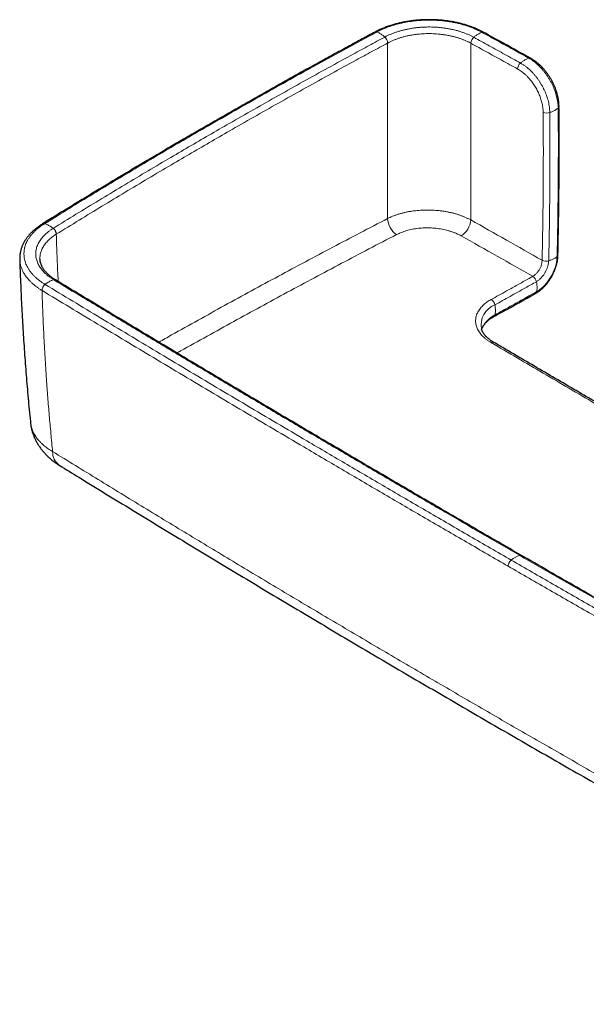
# Model space of a CAD drawing. Header units: millimetres. Extents: x 8 to 976, y 12 to 975.
# Tile 155 of 256: x 764 to 848, y 25 to 171. Entities that reach past the tile are written whole.
import ezdxf

# ---------------------------------------------------------------- set-up
doc = ezdxf.new("R2010")
doc.units = ezdxf.units.MM

msp = doc.modelspace()

# ---------------------------------------------------------------- linework, layer by layer
at = {"color": 252, "linetype": 'Continuous', "lineweight": 0}
for p, q in [((818.66, 167.23), (818.67, 167.24)), ((831, 167.2), (831, 167.19)), ((843.59, 159.72), (843.59, 159.72)), ((769.55, 138.9), (769.55, 138.9)), ((841.55, 135.05), (841.55, 135.03)), ((840.18, 132.66), (840.17, 132.66)), ((767.44, 130.56), (767.44, 130.56)), ((838.47, 91.31), (838.48, 91.3))]:
    msp.add_line(p, q, dxfattribs=at)
at = {"color": 7, "linetype": 'Continuous', "lineweight": 30}
for p, q in [((839.83, 164.99), (839.83, 164.99)), ((769.45, 132.13), (769.45, 132.13)), ((832.56, 124.83), (832.56, 124.83))]:
    msp.add_line(p, q, dxfattribs=at)
at = {"color": 7, "linetype": 'Continuous', "lineweight": 30, "flags": 128}
msp.add_lwpolyline([(844.06, 157.84), (844.06, 157.84), (844.06, 157.84)], dxfattribs=at)
at = {"color": 252, "linetype": 'Continuous', "lineweight": 0}
for centre, radius, start, end in [((816.92, 168.57), 0.317, 66.9985, 115.5761), ((816.93, 168.58), 0.317, 66.9396, 115.4608), ((817.36, 167.16), 1.3, 3.3981, 47.6905), ((817.36, 167.16), 1.31, 3.3778, 47.6281), ((832.28, 167.12), 1.29, 131.7795, 176.5546), ((832.29, 167.12), 1.29, 131.7178, 176.5345), ((832.76, 168.52), 0.324, 64.1824, 112.4477), ((839.68, 164.7), 0.325, 63.6277, 112.2828), ((839.2, 163.3), 1.29, 131.592, 176.5207), ((843.74, 157.86), 0.313, 306.5765, 357.2528), ((842.26, 158.19), 1.33, 245.5614, 288.7553), ((767.69, 140.13), 0.356, 70.4001, 119.6943), ((767.7, 140.13), 0.356, 70.3657, 119.3679), ((821.79, 141.41), 3.14, 183.4052, 234.681), ((827.82, 141.3), 3.18, 303.3478, 354.8891), ((768.33, 138.82), 1.22, 3.8429, 51.4448), ((768.34, 138.82), 1.22, 3.822, 51.3857), ((843.61, 135.84), 0.291, 304.3212, 355.5171), ((843.61, 135.82), 0.287, 303.9124, 355.0985), ((842.13, 136.31), 1.39, 245.3615, 286.7012), ((842.14, 136.3), 1.4, 245.1774, 286.1119), ((768.66, 130.51), 1.22, 128.7809, 177.642), ((768.65, 130.51), 1.22, 128.7315, 177.6266), ((769.28, 131.83), 0.349, 60.6728, 109.5525), ((769.28, 131.82), 0.349, 61.2336, 109.5731), ((839.49, 131.62), 1.24, 10.8852, 56.5349), ((839.49, 131.62), 1.24, 11.1628, 56.641), ((840.38, 130.43), 0.357, 301.9258, 353.2792), ((840.39, 130.43), 0.355, 302.1357, 353.4291), ((835.71, 125.45), 3.2, 111.3352, 191.0658), ((833.33, 128.2), 1.24, 10.8334, 56.5286), ((834.22, 127), 0.358, 302.3403, 353.188), ((834.23, 122.52), 0.381, 64.0638, 125.7873), ((771.39, 106.6), 2.38, 177.7854, 234.2658), ((839.42, 87.77), 3.74, 108.8471, 130.8124), ((837.68, 89.68), 1.16, 147.716, 178.7017)]:
    msp.add_arc(centre, radius, start, end, dxfattribs=at)
at = {"color": 7, "linetype": 'Continuous', "lineweight": 30}
msp.add_arc((832.76, 168.52), 0.324, 63.7342, 112.4119, dxfattribs=at)
for points, knots in [([(832.9, 168.81), (832.89, 168.81), (832.81, 168.86), (832.66, 168.94), (832.44, 169.05), (832.22, 169.15), (831.99, 169.26), (831.74, 169.37), (831.47, 169.48), (831.2, 169.59), (830.93, 169.69), (830.65, 169.78), (830.37, 169.87), (830.08, 169.96), (829.79, 170.04), (829.5, 170.12), (829.2, 170.19), (828.9, 170.26), (828.6, 170.32), (828.29, 170.38), (827.98, 170.43), (827.67, 170.48), (827.36, 170.53), (827.05, 170.56), (826.74, 170.6), (826.42, 170.63), (826.1, 170.65), (825.79, 170.67), (825.47, 170.68), (825.15, 170.69), (824.83, 170.69), (824.5, 170.69), (824.19, 170.68), (823.87, 170.67), (823.55, 170.65), (823.23, 170.63), (822.92, 170.6), (822.6, 170.57), (822.29, 170.53), (821.98, 170.49), (821.66, 170.44), (821.36, 170.39), (821.05, 170.33), (820.75, 170.27), (820.45, 170.21), (820.15, 170.14), (819.86, 170.06), (819.57, 169.98), (819.28, 169.89), (819, 169.8), (818.72, 169.71), (818.44, 169.61), (818.17, 169.5), (817.9, 169.39), (817.64, 169.28), (817.39, 169.17), (817.14, 169.05), (816.94, 168.94), (816.83, 168.88), (816.79, 168.86)], [0, 0, 0, 0, 0.000531, 0.018804, 0.034245, 0.049801, 0.065973, 0.084216, 0.102496, 0.120795, 0.13909, 0.157356, 0.175571, 0.193717, 0.211772, 0.22981, 0.24793, 0.266114, 0.284342, 0.30259, 0.320831, 0.339037, 0.357186, 0.375256, 0.393228, 0.411245, 0.429351, 0.447484, 0.465634, 0.483794, 0.501951, 0.520098, 0.538225, 0.556324, 0.574381, 0.592407, 0.610483, 0.628599, 0.646743, 0.664902, 0.683065, 0.701214, 0.719338, 0.737436, 0.755463, 0.77352, 0.791672, 0.809897, 0.828171, 0.846467, 0.864759, 0.883015, 0.901214, 0.919412, 0.937442, 0.955472, 0.973498, 0.991514, 1, 1, 1, 1]), ([(816.78, 168.86), (816.15, 168.52), (814.8, 167.79), (812.75, 166.68), (810.63, 165.52), (808.51, 164.36), (806.39, 163.19), (804.28, 162.02), (802.18, 160.84), (800.09, 159.67), (798, 158.49), (795.92, 157.3), (793.84, 156.12), (791.77, 154.92), (789.71, 153.73), (787.65, 152.53), (785.59, 151.33), (783.55, 150.13), (781.51, 148.92), (779.47, 147.71), (777.45, 146.49), (775.42, 145.27), (773.41, 144.05), (771.4, 142.82), (769.44, 141.62), (768.15, 140.83), (767.52, 140.44)], [0, 0, 0, 0, 0.037276, 0.079252, 0.121253, 0.163268, 0.205279, 0.247244, 0.289209, 0.331175, 0.373141, 0.415107, 0.457074, 0.49904, 0.541005, 0.582969, 0.624934, 0.6669, 0.708865, 0.750829, 0.792794, 0.834759, 0.876724, 0.91869, 0.960655, 1, 1, 1, 1]), ([(839.83, 164.99), (839.37, 165.24), (837.51, 166.27), (835.2, 167.54), (833.35, 168.56), (832.91, 168.81)], [0, 0, 0, 0, 0.200607, 0.806987, 1, 1, 1, 1]), ([(844.06, 157.84), (844.06, 157.88), (844.05, 157.96), (844.05, 158.12), (844.04, 158.3), (844.02, 158.5), (843.99, 158.71), (843.96, 158.92), (843.92, 159.13), (843.87, 159.35), (843.82, 159.56), (843.76, 159.77), (843.7, 159.99), (843.63, 160.2), (843.55, 160.42), (843.47, 160.63), (843.38, 160.84), (843.29, 161.05), (843.19, 161.26), (843.09, 161.46), (842.98, 161.67), (842.87, 161.87), (842.75, 162.06), (842.63, 162.25), (842.51, 162.44), (842.38, 162.63), (842.24, 162.81), (842.1, 162.99), (841.96, 163.17), (841.82, 163.34), (841.67, 163.51), (841.51, 163.67), (841.36, 163.83), (841.2, 163.98), (841.03, 164.13), (840.87, 164.27), (840.7, 164.41), (840.53, 164.54), (840.36, 164.66), (840.21, 164.76), (840.06, 164.85), (839.94, 164.93), (839.86, 164.97), (839.83, 164.99)], [0, 0, 0, 0, 0.012319, 0.033933, 0.0575, 0.081813, 0.107253, 0.132733, 0.158247, 0.18379, 0.209348, 0.234915, 0.26048, 0.286034, 0.31157, 0.337076, 0.362552, 0.38799, 0.413382, 0.438727, 0.46402, 0.489263, 0.514363, 0.539263, 0.564242, 0.589302, 0.614447, 0.639678, 0.664993, 0.690393, 0.715873, 0.741429, 0.767057, 0.792749, 0.8185, 0.844301, 0.870146, 0.896026, 0.92193, 0.944862, 0.965193, 0.985965, 1, 1, 1, 1]), ([(843.9, 135.82), (843.9, 135.85), (843.91, 136.58), (843.94, 138), (843.98, 140.09), (844.01, 142.17), (844.04, 144.25), (844.06, 146.33), (844.07, 148.4), (844.08, 150.47), (844.08, 152.53), (844.08, 154.59), (844.07, 156.36), (844.06, 157.44), (844.05, 157.84)], [0, 0, 0, 0, 0.004317, 0.09833, 0.192496, 0.28676, 0.381066, 0.47534, 0.569523, 0.663382, 0.757272, 0.851219, 0.94515, 1, 1, 1, 1]), ([(767.51, 140.44), (767.51, 140.43), (767.43, 140.38), (767.28, 140.29), (767.06, 140.14), (766.85, 139.99), (766.65, 139.84), (766.45, 139.68), (766.27, 139.52), (766.08, 139.36), (765.91, 139.19), (765.74, 139.02), (765.58, 138.85), (765.43, 138.67), (765.28, 138.49), (765.15, 138.31), (765.02, 138.13), (764.9, 137.95), (764.79, 137.76), (764.69, 137.57), (764.6, 137.38), (764.51, 137.19), (764.43, 136.99), (764.36, 136.8), (764.31, 136.6), (764.26, 136.41), (764.21, 136.21), (764.18, 136.02), (764.16, 135.82), (764.14, 135.62), (764.13, 135.43), (764.13, 135.29), (764.13, 135.22), (764.13, 135.21)], [0, 0, 0, 0, 0.001897, 0.036991, 0.072208, 0.108073, 0.142899, 0.177889, 0.213002, 0.24819, 0.283406, 0.318584, 0.353669, 0.388605, 0.42335, 0.4577, 0.492018, 0.52642, 0.560851, 0.595239, 0.629526, 0.663658, 0.697583, 0.731252, 0.764616, 0.797711, 0.830922, 0.864101, 0.897245, 0.930353, 0.963424, 0.996459, 1, 1, 1, 1]), ([(840.58, 130.13), (840.61, 130.15), (840.68, 130.19), (840.81, 130.26), (840.95, 130.36), (841.1, 130.47), (841.25, 130.58), (841.4, 130.7), (841.54, 130.83), (841.69, 130.96), (841.83, 131.1), (841.96, 131.24), (842.1, 131.39), (842.23, 131.54), (842.35, 131.7), (842.47, 131.87), (842.59, 132.03), (842.71, 132.2), (842.82, 132.38), (842.92, 132.55), (843.02, 132.74), (843.12, 132.92), (843.21, 133.1), (843.3, 133.29), (843.38, 133.48), (843.45, 133.67), (843.52, 133.86), (843.59, 134.05), (843.65, 134.24), (843.7, 134.44), (843.75, 134.63), (843.79, 134.83), (843.82, 135.02), (843.85, 135.21), (843.87, 135.4), (843.89, 135.59), (843.89, 135.72), (843.9, 135.79), (843.9, 135.79)], [0, 0, 0, 0, 0.01745, 0.039767, 0.069166, 0.098552, 0.127826, 0.156901, 0.18572, 0.214572, 0.243858, 0.273134, 0.302297, 0.331266, 0.359865, 0.388911, 0.417824, 0.446713, 0.475634, 0.504626, 0.533608, 0.562445, 0.591235, 0.620046, 0.648918, 0.677909, 0.706771, 0.735582, 0.764613, 0.79378, 0.822999, 0.852269, 0.881472, 0.910361, 0.939461, 0.968707, 0.998022, 1, 1, 1, 1]), ([(764.13, 135.21), (764.13, 135.21), (764.15, 134.63), (764.19, 133.49), (764.26, 131.77), (764.33, 130.05), (764.41, 128.33), (764.5, 126.61), (764.6, 124.89), (764.71, 123.18), (764.83, 121.46), (764.95, 119.75), (765.09, 118.03), (765.23, 116.31), (765.38, 114.6), (765.54, 112.88), (765.66, 111.67), (765.72, 111.04), (765.73, 110.98)], [0, 0, 0, 0, 0.000223, 0.071018, 0.141846, 0.212699, 0.283568, 0.354443, 0.425315, 0.496171, 0.567003, 0.637803, 0.70852, 0.779489, 0.850458, 0.921408, 0.992344, 1, 1, 1, 1]), ([(769.45, 132.13), (769.42, 132.15), (769.33, 132.2), (769.19, 132.29), (769.02, 132.4), (768.87, 132.52), (768.71, 132.64), (768.56, 132.76), (768.42, 132.88), (768.28, 133.01), (768.16, 133.14), (768.03, 133.27), (767.92, 133.39), (767.82, 133.52), (767.72, 133.65), (767.63, 133.79), (767.55, 133.92), (767.47, 134.06), (767.4, 134.2), (767.34, 134.33), (767.29, 134.47), (767.24, 134.61), (767.2, 134.75), (767.17, 134.89), (767.15, 135.03), (767.14, 135.15), (767.14, 135.23), (767.13, 135.27)], [0, 0, 0, 0, 0.018964, 0.05782, 0.096929, 0.136382, 0.176083, 0.216686, 0.257413, 0.298185, 0.338902, 0.379475, 0.419831, 0.459923, 0.500315, 0.541683, 0.58335, 0.625265, 0.667377, 0.709642, 0.752019, 0.79449, 0.837555, 0.88134, 0.925563, 0.970241, 1, 1, 1, 1]), ([(838.48, 91.3), (837.33, 91.97), (834.78, 93.44), (830.85, 95.72), (826.7, 98.13), (822.55, 100.55), (818.4, 102.98), (814.26, 105.4), (810.12, 107.84), (805.99, 110.27), (801.86, 112.71), (797.74, 115.16), (793.63, 117.6), (789.52, 120.05), (785.42, 122.51), (781.32, 124.97), (777.22, 127.43), (773.27, 129.82), (770.68, 131.38), (769.45, 132.13)], [0, 0, 0, 0, 0.049713, 0.109305, 0.168945, 0.228627, 0.288343, 0.348085, 0.407848, 0.467624, 0.527406, 0.587183, 0.646875, 0.706674, 0.766515, 0.826359, 0.886167, 0.945908, 1, 1, 1, 1]), ([(834.41, 126.7), (834.81, 126.92), (836.86, 128.06), (838.91, 129.2), (840.57, 130.12)], [0, 0, 0, 0, 0.192926, 1, 1, 1, 1]), ([(832.59, 124.76), (832.6, 124.79), (832.62, 124.86), (832.66, 124.97), (832.71, 125.09), (832.77, 125.2), (832.84, 125.32), (832.91, 125.43), (833, 125.54), (833.08, 125.65), (833.18, 125.76), (833.28, 125.87), (833.4, 125.98), (833.52, 126.09), (833.64, 126.19), (833.77, 126.29), (833.91, 126.39), (834.05, 126.48), (834.18, 126.56), (834.3, 126.63), (834.37, 126.68), (834.41, 126.7)], [0, 0, 0, 0, 0.046044, 0.106424, 0.165814, 0.224136, 0.281376, 0.336079, 0.390892, 0.445788, 0.500711, 0.555574, 0.610265, 0.664682, 0.718819, 0.771263, 0.825441, 0.879247, 0.922132, 0.963829, 1, 1, 1, 1]), ([(834.4, 122.86), (834.36, 122.88), (834.29, 122.93), (834.17, 123), (834.05, 123.08), (833.91, 123.17), (833.78, 123.28), (833.64, 123.38), (833.52, 123.49), (833.4, 123.6), (833.28, 123.71), (833.18, 123.82), (833.08, 123.93), (832.99, 124.05), (832.9, 124.16), (832.83, 124.28), (832.76, 124.39), (832.7, 124.51), (832.64, 124.62), (832.6, 124.73), (832.58, 124.8), (832.57, 124.83)], [0, 0, 0, 0, 0.038142, 0.077413, 0.119167, 0.171117, 0.225743, 0.280375, 0.335115, 0.390103, 0.445491, 0.501314, 0.554993, 0.610871, 0.666949, 0.723136, 0.779341, 0.835484, 0.891807, 0.951362, 1, 1, 1, 1]), ([(855.04, 110.79), (854.94, 110.85), (852.76, 112.12), (848.53, 114.59), (842.34, 118.21), (837.63, 120.97), (834.99, 122.52), (834.4, 122.86)], [0, 0, 0, 0, 0.0153452, 0.3156883, 0.6156281, 0.9150208, 1, 1, 1, 1]), ([(765.73, 110.98), (765.73, 110.93), (765.75, 110.79), (765.78, 110.58), (765.82, 110.33), (765.87, 110.09), (765.93, 109.85), (766, 109.61), (766.08, 109.37), (766.16, 109.13), (766.25, 108.9), (766.35, 108.66), (766.46, 108.43), (766.58, 108.21), (766.7, 107.98), (766.83, 107.76), (766.97, 107.54), (767.12, 107.32), (767.28, 107.11), (767.44, 106.9), (767.61, 106.69), (767.79, 106.48), (767.98, 106.28), (768.17, 106.09), (768.37, 105.9), (768.58, 105.71), (768.8, 105.52), (769.03, 105.34), (769.26, 105.17), (769.5, 105), (769.73, 104.84), (769.89, 104.74), (769.96, 104.69)], [0, 0, 0, 0, 0.020152, 0.051576, 0.083065, 0.114632, 0.146292, 0.178058, 0.209945, 0.24197, 0.274145, 0.306486, 0.339006, 0.371721, 0.404644, 0.43779, 0.471172, 0.504798, 0.538682, 0.572829, 0.60725, 0.641944, 0.676917, 0.712162, 0.747708, 0.783302, 0.819407, 0.855987, 0.892966, 0.930252, 0.967747, 1, 1, 1, 1]), ([(770, 104.67), (770.96, 104.08), (773.25, 102.67), (776.86, 100.45), (780.83, 98.03), (784.8, 95.6), (788.78, 93.19), (792.77, 90.78), (796.77, 88.37), (800.76, 85.97), (804.77, 83.58), (808.78, 81.19), (812.79, 78.81), (816.82, 76.44), (820.84, 74.07), (824.88, 71.7), (828.91, 69.35), (832.96, 66.99), (837.01, 64.65), (841.06, 62.31), (845.12, 59.98), (849.19, 57.65), (853.26, 55.33), (857.34, 53.01), (861.42, 50.7), (865.51, 48.4), (869.6, 46.1), (873.7, 43.81), (877.81, 41.52), (881.92, 39.25), (886.03, 36.97), (890.15, 34.71), (894.28, 32.45), (898.41, 30.19), (902.54, 27.94), (905.87, 26.14), (907.82, 25.09), (908.39, 24.78)], [0, 0, 0, 0, 0.021416, 0.050698, 0.07998, 0.109265, 0.138552, 0.167839, 0.197127, 0.226414, 0.255702, 0.28499, 0.314279, 0.343568, 0.372858, 0.402149, 0.431441, 0.460734, 0.490028, 0.519323, 0.548618, 0.577913, 0.607207, 0.636499, 0.665792, 0.695083, 0.724374, 0.753664, 0.782954, 0.812244, 0.841534, 0.870824, 0.900113, 0.929403, 0.958693, 0.987973, 1, 1, 1, 1]), ([(909.2, 51.45), (908.27, 51.97), (905.91, 53.26), (902.14, 55.34), (897.9, 57.69), (893.65, 60.05), (889.41, 62.41), (885.16, 64.78), (880.93, 67.15), (876.69, 69.53), (872.46, 71.91), (868.24, 74.3), (864.02, 76.69), (859.8, 79.08), (855.6, 81.48), (851.4, 83.88), (847.2, 86.28), (843.02, 88.69), (840.11, 90.36), (838.6, 91.23), (838.48, 91.3)], [0, 0, 0, 0, 0.039316, 0.098688, 0.158199, 0.217819, 0.277516, 0.33726, 0.397015, 0.456742, 0.51654, 0.576357, 0.636181, 0.696003, 0.755814, 0.815608, 0.875377, 0.935114, 0.994812, 1, 1, 1, 1])]:
    msp.add_open_spline(points, degree=3, knots=knots, dxfattribs=at)
at = {"color": 252, "linetype": 'Continuous', "lineweight": 0}
for points, knots in [([(817.05, 168.87), (817.05, 168.87), (817.17, 168.92), (817.39, 169.05), (817.76, 169.22), (818.13, 169.38), (818.52, 169.54), (818.91, 169.68), (819.37, 169.83), (819.88, 169.99), (820.46, 170.13), (821.05, 170.27), (821.66, 170.38), (822.29, 170.47), (822.87, 170.54), (823.41, 170.58), (823.89, 170.61), (824.37, 170.62), (824.87, 170.63), (825.39, 170.62), (825.93, 170.6), (826.46, 170.56), (827, 170.51), (827.54, 170.44), (828.09, 170.35), (828.66, 170.24), (829.25, 170.11), (829.83, 169.95), (830.4, 169.78), (830.95, 169.59), (831.41, 169.4), (831.78, 169.24), (832.07, 169.11), (832.36, 168.97), (832.54, 168.87), (832.63, 168.82), (832.63, 168.82)], [0, 0, 0, 0, 0.000003, 0.027122, 0.054253, 0.081371, 0.10891, 0.13646, 0.163999, 0.200658, 0.237345, 0.274004, 0.311725, 0.349478, 0.387199, 0.415249, 0.443299, 0.471553, 0.499807, 0.531101, 0.562412, 0.593705, 0.62565, 0.657613, 0.689557, 0.726254, 0.76298, 0.799677, 0.837439, 0.875232, 0.912994, 0.934698, 0.956401, 0.978199, 0.999997, 1, 1, 1, 1]), ([(831.42, 168.08), (831.42, 168.08), (831.3, 168.15), (831.04, 168.29), (830.62, 168.48), (830.2, 168.65), (829.75, 168.82), (829.29, 168.97), (828.82, 169.1), (828.32, 169.23), (827.81, 169.33), (827.29, 169.42), (826.77, 169.49), (826.23, 169.55), (825.7, 169.59), (825.16, 169.61), (824.62, 169.61), (824.08, 169.6), (823.54, 169.56), (823, 169.52), (822.47, 169.45), (821.95, 169.36), (821.44, 169.26), (820.94, 169.15), (820.45, 169.01), (819.97, 168.87), (819.51, 168.7), (819.07, 168.52), (818.64, 168.34), (818.39, 168.19), (818.24, 168.12), (818.24, 168.12)], [0, 0, 0, 0, 0.000005, 0.036207, 0.072514, 0.108878, 0.145246, 0.181563, 0.217771, 0.254943, 0.292232, 0.329583, 0.36694, 0.404239, 0.441417, 0.478572, 0.515847, 0.55318, 0.590512, 0.627782, 0.664934, 0.702082, 0.739349, 0.776673, 0.813992, 0.851249, 0.888391, 0.925584, 0.962805, 0.999996, 1, 1, 1, 1]), ([(767.82, 140.46), (768.46, 140.86), (770.26, 141.97), (773.25, 143.8), (776.78, 145.94), (780.33, 148.07), (783.9, 150.19), (787.04, 152.03), (789.74, 153.61), (792.59, 155.25), (796.04, 157.23), (800.1, 159.54), (804.19, 161.83), (808.37, 164.15), (812.65, 166.5), (815.58, 168.07), (817.04, 168.86)], [0, 0, 0, 0, 0.040319, 0.113868, 0.187419, 0.260971, 0.334522, 0.408071, 0.454036, 0.5, 0.581852, 0.663705, 0.745547, 0.827388, 0.913694, 1, 1, 1, 1]), ([(818.24, 168.12), (817.46, 167.7), (815.9, 166.86), (813.1, 165.34), (809.85, 163.56), (806.16, 161.52), (802.48, 159.46), (798.83, 157.39), (795.39, 155.43), (792.17, 153.58), (789.17, 151.83), (786.01, 149.98), (782.72, 148.04), (779.29, 145.98), (775.87, 143.92), (772.47, 141.85), (770.22, 140.47), (769.1, 139.77)], [0, 0, 0, 0, 0.04603, 0.09206, 0.165714, 0.239369, 0.313025, 0.386681, 0.460335, 0.521709, 0.583084, 0.644458, 0.715565, 0.786674, 0.857783, 0.928892, 1, 1, 1, 1]), ([(817.04, 168.86), (817.04, 168.87), (817.05, 168.87), (817.05, 168.87), (817.05, 168.87)], [0, 0, 0, 0, 0.994049, 1, 1, 1, 1]), ([(817.05, 168.87), (817.12, 168.84), (817.27, 168.78), (817.49, 168.67), (817.7, 168.54), (817.9, 168.41), (818.07, 168.27), (818.19, 168.17), (818.24, 168.12)], [0, 0, 0, 0, 0.1859406, 0.3729224, 0.5603078, 0.7074234, 0.8540898, 1, 1, 1, 1]), ([(818.24, 168.12), (818.24, 168.12), (818.24, 168.12), (818.24, 168.12), (818.24, 168.12)], [0, 0, 0, 0, 0.005666, 1, 1, 1, 1]), ([(818.67, 167.24), (818.79, 167.3), (819.04, 167.43), (819.44, 167.61), (819.86, 167.78), (820.29, 167.93), (820.73, 168.07), (821.19, 168.2), (821.66, 168.31), (822.14, 168.4), (822.63, 168.48), (823.12, 168.54), (823.62, 168.59), (824.12, 168.62), (824.63, 168.63), (825.14, 168.63), (825.64, 168.61), (826.14, 168.57), (826.64, 168.52), (827.13, 168.45), (827.62, 168.37), (828.09, 168.27), (828.56, 168.16), (829, 168.03), (829.43, 167.89), (829.85, 167.73), (830.25, 167.57), (830.63, 167.39), (830.87, 167.26), (831, 167.2)], [0, 0, 0, 0, 0.037205, 0.074439, 0.111643, 0.148789, 0.186052, 0.223375, 0.260697, 0.29796, 0.335107, 0.372253, 0.409516, 0.446839, 0.484162, 0.521425, 0.558571, 0.595734, 0.633015, 0.670354, 0.707694, 0.744974, 0.782137, 0.818357, 0.854685, 0.891069, 0.927452, 0.96378, 1, 1, 1, 1]), ([(832.63, 168.82), (832.56, 168.79), (832.41, 168.74), (832.18, 168.62), (831.97, 168.5), (831.78, 168.36), (831.6, 168.23), (831.48, 168.13), (831.42, 168.08)], [0, 0, 0, 0, 0.18594, 0.37292, 0.560306, 0.707423, 0.85409, 1, 1, 1, 1]), ([(831.43, 168.08), (831.43, 168.08), (831.43, 168.08), (831.42, 168.08), (831.42, 168.08)], [0, 0, 0, 0, 0.994289, 1, 1, 1, 1]), ([(838.35, 164.26), (837.58, 164.69), (836.04, 165.54), (833.73, 166.81), (832.2, 167.66), (831.43, 168.08)], [0, 0, 0, 0, 0.334478, 0.668956, 1, 1, 1, 1]), ([(832.63, 168.82), (832.63, 168.82), (832.63, 168.82), (832.64, 168.82), (832.64, 168.81)], [0, 0, 0, 0, 0.006006, 1, 1, 1, 1]), ([(832.64, 168.81), (833.4, 168.39), (834.94, 167.55), (837.25, 166.28), (838.79, 165.42), (839.56, 165)], [0, 0, 0, 0, 0.331309, 0.665654, 1, 1, 1, 1]), ([(769.55, 138.9), (770.68, 139.59), (772.93, 140.98), (776.32, 143.05), (779.74, 145.11), (783.17, 147.16), (786.46, 149.11), (789.61, 150.95), (792.61, 152.7), (795.83, 154.55), (799.26, 156.51), (802.92, 158.58), (806.59, 160.63), (810.28, 162.68), (813.53, 164.46), (816.32, 165.97), (817.88, 166.81), (818.66, 167.23)], [0, 0, 0, 0, 0.071108, 0.142216, 0.213326, 0.284435, 0.355542, 0.416916, 0.478291, 0.539665, 0.613319, 0.686975, 0.760631, 0.834286, 0.907941, 0.95397, 1, 1, 1, 1]), ([(818.66, 167.23), (818.66, 166.05), (818.66, 163.7), (818.66, 160.13), (818.66, 156.55), (818.66, 153.19), (818.66, 150.04), (818.66, 147.11), (818.65, 144.18), (818.65, 142.21), (818.65, 141.22)], [0, 0, 0, 0, 0.138413, 0.276827, 0.415278, 0.55373, 0.665287, 0.776845, 0.888422, 1, 1, 1, 1]), ([(830.98, 141.02), (830.99, 142.01), (830.99, 144.01), (830.99, 146.99), (830.99, 149.96), (830.99, 153.14), (831, 156.52), (831, 160.09), (831, 163.66), (831, 166.01), (831, 167.19)], [0, 0, 0, 0, 0.112442, 0.224884, 0.337347, 0.449809, 0.587338, 0.724867, 0.862433, 1, 1, 1, 1]), ([(831, 167.19), (831.77, 166.77), (833.3, 165.93), (835.61, 164.66), (837.15, 163.81), (837.92, 163.38)], [0, 0, 0, 0, 0.331044, 0.665523, 1, 1, 1, 1]), ([(839.56, 165), (839.49, 164.97), (839.34, 164.92), (839.11, 164.8), (838.9, 164.68), (838.7, 164.55), (838.52, 164.41), (838.41, 164.31), (838.35, 164.26)], [0, 0, 0, 0, 0.18594, 0.372919, 0.560305, 0.707423, 0.854087, 1, 1, 1, 1]), ([(839.56, 165), (839.56, 165), (839.66, 164.94), (839.86, 164.82), (840.16, 164.62), (840.45, 164.4), (840.74, 164.16), (841.02, 163.91), (841.29, 163.63), (841.57, 163.33), (841.85, 162.99), (842.13, 162.63), (842.4, 162.25), (842.64, 161.85), (842.87, 161.45), (843.08, 161.03), (843.27, 160.61), (843.41, 160.25), (843.51, 159.95), (843.56, 159.79), (843.59, 159.72), (843.59, 159.72)], [0, 0, 0, 0, 0.000008, 0.05841, 0.116814, 0.174343, 0.232055, 0.289832, 0.347554, 0.40509, 0.470467, 0.536032, 0.601582, 0.666938, 0.732119, 0.797484, 0.862856, 0.928042, 0.964018, 0.999995, 1, 1, 1, 1]), ([(842.69, 156.93), (842.69, 156.93), (842.69, 157.06), (842.67, 157.32), (842.63, 157.73), (842.57, 158.15), (842.48, 158.55), (842.37, 158.95), (842.25, 159.33), (842.11, 159.71), (841.95, 160.09), (841.78, 160.46), (841.59, 160.82), (841.38, 161.19), (841.16, 161.54), (840.93, 161.88), (840.69, 162.2), (840.43, 162.51), (840.17, 162.8), (839.91, 163.08), (839.63, 163.34), (839.33, 163.6), (839.02, 163.84), (838.69, 164.07), (838.46, 164.2), (838.35, 164.26), (838.35, 164.26)], [0, 0, 0, 0, 0.000006, 0.049291, 0.098721, 0.148149, 0.197434, 0.241251, 0.285217, 0.329234, 0.373206, 0.417026, 0.460982, 0.505094, 0.54926, 0.593372, 0.63733, 0.680175, 0.723152, 0.766176, 0.809155, 0.852, 0.90131, 0.95069, 0.999994, 1, 1, 1, 1]), ([(837.92, 163.38), (838.02, 163.32), (838.21, 163.21), (838.5, 163.01), (838.8, 162.78), (839.1, 162.52), (839.39, 162.23), (839.68, 161.91), (839.94, 161.6), (840.17, 161.29), (840.38, 161), (840.57, 160.69), (840.75, 160.38), (840.91, 160.06), (841.07, 159.73), (841.2, 159.4), (841.33, 159.07), (841.43, 158.74), (841.53, 158.4), (841.6, 158.04), (841.66, 157.68), (841.7, 157.32), (841.7, 157.09), (841.71, 156.98)], [0, 0, 0, 0, 0.049213, 0.098502, 0.147723, 0.201505, 0.255462, 0.309418, 0.3632, 0.407062, 0.451082, 0.495153, 0.539169, 0.583031, 0.62685, 0.67082, 0.714837, 0.758796, 0.802611, 0.851888, 0.901307, 0.950725, 1, 1, 1, 1]), ([(843.59, 159.72), (843.59, 159.72), (843.62, 159.57), (843.71, 159.29), (843.8, 158.87), (843.87, 158.45), (843.91, 158.1), (843.92, 157.82), (843.93, 157.67), (843.93, 157.6), (843.93, 157.6)], [0, 0, 0, 0, 0.000027, 0.195735, 0.392, 0.58827, 0.783991, 0.891984, 0.999975, 1, 1, 1, 1]), ([(843.93, 157.6), (843.87, 157.55), (843.75, 157.46), (843.53, 157.32), (843.32, 157.2), (843.11, 157.09), (842.9, 157.01), (842.76, 156.95), (842.69, 156.93)], [0, 0, 0, 0, 0.185952, 0.372936, 0.560323, 0.707437, 0.854097, 1, 1, 1, 1]), ([(843.93, 157.6), (843.94, 156.71), (843.95, 154.91), (843.96, 152.22), (843.95, 149.51), (843.94, 146.8), (843.91, 144.09), (843.88, 141.32), (843.83, 138.49), (843.79, 136.56), (843.77, 135.6)], [0, 0, 0, 0, 0.123227, 0.246457, 0.369685, 0.492915, 0.616153, 0.739393, 0.869694, 1, 1, 1, 1]), ([(841.71, 156.98), (841.71, 156.04), (841.73, 154.16), (841.73, 151.38), (841.73, 148.63), (841.71, 145.93), (841.69, 143.21), (841.65, 140.5), (841.61, 137.78), (841.57, 135.96), (841.55, 135.05)], [0, 0, 0, 0, 0.129538, 0.259078, 0.382561, 0.506045, 0.629539, 0.753033, 0.876515, 1, 1, 1, 1]), ([(842.53, 134.98), (842.55, 135.89), (842.59, 137.71), (842.63, 140.43), (842.67, 143.15), (842.69, 145.87), (842.71, 148.58), (842.71, 151.32), (842.71, 154.11), (842.69, 155.99), (842.69, 156.93)], [0, 0, 0, 0, 0.123482, 0.246967, 0.370451, 0.493934, 0.617427, 0.740921, 0.870459, 1, 1, 1, 1]), ([(830.98, 141.02), (830.86, 141.08), (830.61, 141.21), (830.22, 141.39), (829.8, 141.56), (829.38, 141.72), (828.93, 141.87), (828.48, 142), (828.01, 142.11), (827.53, 142.21), (827.05, 142.3), (826.55, 142.37), (826.05, 142.42), (825.55, 142.46), (825.05, 142.48), (824.54, 142.49), (824.03, 142.48), (823.53, 142.46), (823.03, 142.42), (822.54, 142.36), (822.06, 142.29), (821.58, 142.2), (821.11, 142.1), (820.66, 141.99), (820.22, 141.86), (819.79, 141.71), (819.39, 141.56), (819.01, 141.4), (818.77, 141.28), (818.65, 141.22)], [0, 0, 0, 0, 0.037161, 0.074439, 0.111776, 0.149113, 0.18639, 0.223551, 0.260732, 0.298031, 0.335389, 0.372748, 0.410046, 0.447227, 0.48433, 0.52155, 0.55883, 0.59611, 0.63333, 0.670433, 0.707457, 0.744598, 0.781799, 0.819, 0.856141, 0.893166, 0.928768, 0.964397, 1, 1, 1, 1]), ([(767.89, 131.46), (767.89, 131.46), (767.76, 131.54), (767.51, 131.7), (767.15, 131.95), (766.82, 132.22), (766.51, 132.49), (766.2, 132.78), (765.92, 133.09), (765.65, 133.43), (765.42, 133.77), (765.22, 134.12), (765.06, 134.48), (764.93, 134.84), (764.83, 135.21), (764.78, 135.58), (764.76, 135.93), (764.77, 136.26), (764.8, 136.58), (764.86, 136.89), (764.95, 137.2), (765.06, 137.51), (765.21, 137.83), (765.4, 138.16), (765.62, 138.5), (765.89, 138.84), (766.18, 139.17), (766.51, 139.49), (766.83, 139.77), (767.16, 140.02), (767.48, 140.25), (767.69, 140.39), (767.81, 140.46), (767.81, 140.46)], [0, 0, 0, 0, 0.000003, 0.032793, 0.065642, 0.098511, 0.131361, 0.16415, 0.201238, 0.238442, 0.275705, 0.312969, 0.350174, 0.387263, 0.424766, 0.462299, 0.499802, 0.531355, 0.56298, 0.594641, 0.626302, 0.657926, 0.689479, 0.726606, 0.76385, 0.801154, 0.838457, 0.8757, 0.912826, 0.941878, 0.970944, 0.999997, 1, 1, 1, 1]), ([(767.81, 140.46), (767.89, 140.44), (768.05, 140.39), (768.29, 140.28), (768.51, 140.16), (768.72, 140.04), (768.91, 139.91), (769.03, 139.81), (769.09, 139.77)], [0, 0, 0, 0, 0.185941, 0.372919, 0.560305, 0.707425, 0.854089, 1, 1, 1, 1]), ([(767.81, 140.46), (767.81, 140.46), (767.81, 140.46), (767.82, 140.46), (767.82, 140.46)], [0, 0, 0, 0, 0.005944, 1, 1, 1, 1]), ([(818.65, 141.22), (817.29, 140.52), (814.57, 139.1), (810.52, 136.97), (806.48, 134.83), (802.47, 132.68), (798.47, 130.52), (794.5, 128.34), (790.56, 126.16), (787.31, 124.35), (785.38, 123.26), (784.76, 122.91)], [0, 0, 0, 0, 0.11791, 0.235823, 0.353735, 0.471645, 0.589556, 0.707468, 0.82538, 0.94329, 1, 1, 1, 1]), ([(841.55, 135.05), (839.79, 136.04), (836.27, 138.03), (832.75, 140.02), (830.98, 141.02)], [0, 0, 0, 0, 0.499999, 1, 1, 1, 1]), ([(769.09, 139.77), (769.09, 139.77), (768.97, 139.69), (768.74, 139.54), (768.41, 139.3), (768.11, 139.05), (767.83, 138.79), (767.58, 138.52), (767.35, 138.25), (767.14, 137.96), (766.96, 137.67), (766.81, 137.37), (766.69, 137.06), (766.6, 136.75), (766.54, 136.44), (766.51, 136.13), (766.51, 135.82), (766.54, 135.51), (766.6, 135.2), (766.69, 134.89), (766.82, 134.58), (766.97, 134.29), (767.15, 133.99), (767.35, 133.7), (767.59, 133.42), (767.85, 133.15), (768.14, 132.88), (768.45, 132.63), (768.79, 132.39), (769.03, 132.23), (769.16, 132.15), (769.16, 132.15)], [0, 0, 0, 0, 0.000004, 0.036191, 0.072484, 0.108833, 0.145187, 0.181488, 0.217682, 0.254839, 0.292113, 0.32945, 0.366792, 0.404076, 0.441239, 0.47838, 0.51564, 0.552958, 0.590275, 0.62753, 0.664667, 0.701801, 0.739053, 0.776361, 0.813665, 0.850907, 0.888034, 0.925346, 0.962686, 0.999996, 1, 1, 1, 1]), ([(767.14, 135.27), (767.13, 135.34), (767.13, 135.52), (767.16, 135.79), (767.21, 136.08), (767.3, 136.36), (767.41, 136.65), (767.55, 136.93), (767.72, 137.21), (767.91, 137.48), (768.13, 137.73), (768.36, 137.98), (768.62, 138.22), (768.9, 138.45), (769.21, 138.68), (769.43, 138.83), (769.55, 138.9)], [0, 0, 0, 0, 0.058188, 0.132417, 0.204581, 0.276801, 0.348966, 0.423229, 0.497552, 0.571815, 0.642191, 0.71262, 0.782997, 0.855313, 0.927684, 1, 1, 1, 1]), ([(769.1, 139.77), (769.1, 139.77), (769.09, 139.77), (769.09, 139.77), (769.09, 139.77)], [0, 0, 0, 0, 0.994338, 1, 1, 1, 1]), ([(769.84, 131.89), (769.83, 132.05), (769.77, 133.29), (769.66, 135.63), (769.59, 137.81), (769.55, 138.9)], [0, 0, 0, 0, 0.066139, 0.533068, 1, 1, 1, 1]), ([(787.45, 121.3), (787.62, 121.4), (789.1, 122.23), (791.9, 123.79), (795.84, 125.97), (799.8, 128.14), (803.79, 130.3), (807.8, 132.45), (811.83, 134.59), (815.89, 136.73), (818.61, 138.14), (819.97, 138.84)], [0, 0, 0, 0, 0.016901, 0.139664, 0.262428, 0.385193, 0.507955, 0.630965, 0.753978, 0.87699, 1, 1, 1, 1]), ([(819.97, 138.84), (820.07, 138.89), (820.25, 138.98), (820.55, 139.11), (820.88, 139.24), (821.26, 139.37), (821.67, 139.49), (822.1, 139.59), (822.55, 139.68), (823, 139.75), (823.46, 139.8), (823.93, 139.83), (824.4, 139.84), (824.87, 139.84), (825.34, 139.82), (825.81, 139.78), (826.27, 139.72), (826.73, 139.64), (827.18, 139.55), (827.62, 139.44), (828.04, 139.31), (828.45, 139.17), (828.84, 139.01), (829.22, 138.84), (829.45, 138.71), (829.57, 138.65)], [0, 0, 0, 0, 0.0356027, 0.0712314, 0.1068341, 0.1512689, 0.1958555, 0.2404934, 0.2850799, 0.3295144, 0.3740425, 0.4187236, 0.4634561, 0.5081372, 0.5526655, 0.5972993, 0.6420864, 0.6869258, 0.7317132, 0.7763475, 0.8209757, 0.8657568, 0.9105894, 0.9553712, 1, 1, 1, 1]), ([(829.57, 138.65), (831.34, 137.65), (834.88, 135.65), (838.41, 133.66), (840.17, 132.66)], [0, 0, 0, 0, 0.499999, 1, 1, 1, 1]), ([(764.14, 135.21), (764.14, 135.14), (764.14, 134.97), (764.18, 134.71), (764.23, 134.41), (764.32, 134.09), (764.44, 133.75), (764.61, 133.38), (764.8, 133.04), (765, 132.74), (765.21, 132.46), (765.43, 132.2), (765.68, 131.92), (765.97, 131.64), (766.3, 131.36), (766.66, 131.08), (767.03, 130.81), (767.3, 130.65), (767.44, 130.56)], [0, 0, 0, 0, 0.040747, 0.09799, 0.155234, 0.212426, 0.28695, 0.361531, 0.436055, 0.493561, 0.551119, 0.608677, 0.666182, 0.732864, 0.799668, 0.866514, 0.933318, 1, 1, 1, 1]), ([(841.55, 135.03), (841.54, 134.96), (841.54, 134.82), (841.5, 134.6), (841.45, 134.39), (841.39, 134.19), (841.3, 133.98), (841.21, 133.78), (841.1, 133.58), (840.97, 133.4), (840.83, 133.23), (840.68, 133.06), (840.52, 132.91), (840.35, 132.77), (840.24, 132.7), (840.18, 132.66)], [0, 0, 0, 0, 0.0841342, 0.1584299, 0.2329712, 0.3072607, 0.3815366, 0.456043, 0.5303036, 0.604476, 0.6788925, 0.7530749, 0.8352805, 0.9178073, 1, 1, 1, 1]), ([(840.71, 131.86), (840.71, 131.86), (840.77, 131.9), (840.88, 131.97), (841.05, 132.1), (841.21, 132.25), (841.37, 132.4), (841.51, 132.56), (841.65, 132.72), (841.78, 132.89), (841.91, 133.07), (842.02, 133.25), (842.12, 133.45), (842.21, 133.65), (842.29, 133.85), (842.37, 134.05), (842.42, 134.26), (842.46, 134.46), (842.5, 134.65), (842.52, 134.81), (842.52, 134.91), (842.53, 134.96), (842.53, 134.96)], [0, 0, 0, 0, 0.000015, 0.061473, 0.123231, 0.185104, 0.24672, 0.301977, 0.357409, 0.412765, 0.467917, 0.523491, 0.579281, 0.635135, 0.690799, 0.746532, 0.802474, 0.858508, 0.914347, 0.957166, 0.999985, 1, 1, 1, 1]), ([(843.77, 135.58), (843.77, 135.58), (843.76, 135.49), (843.76, 135.28), (843.72, 134.97), (843.66, 134.64), (843.58, 134.3), (843.48, 133.96), (843.35, 133.61), (843.21, 133.26), (843.04, 132.92), (842.86, 132.59), (842.67, 132.27), (842.46, 131.97), (842.24, 131.68), (842.01, 131.41), (841.77, 131.17), (841.52, 130.94), (841.27, 130.73), (841.01, 130.54), (840.83, 130.44), (840.75, 130.39), (840.75, 130.39)], [0, 0, 0, 0, 0.000009, 0.049496, 0.103974, 0.158452, 0.214492, 0.270532, 0.327086, 0.383641, 0.441953, 0.500266, 0.555034, 0.6098, 0.666142, 0.722484, 0.777295, 0.832108, 0.888532, 0.944957, 0.999991, 1, 1, 1, 1]), ([(843.77, 135.58), (843.71, 135.53), (843.59, 135.44), (843.37, 135.31), (843.16, 135.2), (842.95, 135.11), (842.74, 135.03), (842.6, 134.98), (842.53, 134.96)], [0, 0, 0, 0, 0.185956, 0.372943, 0.56033, 0.707443, 0.854101, 1, 1, 1, 1]), ([(842.53, 134.96), (842.53, 134.96), (842.53, 134.97), (842.53, 134.97), (842.53, 134.98)], [0, 0, 0, 0, 0.002191, 1, 1, 1, 1]), ([(843.77, 135.6), (843.77, 135.59), (843.77, 135.58), (843.77, 135.58), (843.77, 135.58)], [0, 0, 0, 0, 0.997697, 1, 1, 1, 1]), ([(767.89, 131.46), (767.97, 131.52), (768.13, 131.64), (768.36, 131.8), (768.59, 131.92), (768.79, 132.02), (768.98, 132.1), (769.1, 132.14), (769.16, 132.15)], [0, 0, 0, 0, 0.18594, 0.372917, 0.560305, 0.707424, 0.85409, 1, 1, 1, 1]), ([(767.9, 131.46), (767.9, 131.46), (767.89, 131.46), (767.89, 131.46), (767.89, 131.46)], [0, 0, 0, 0, 0.993954, 1, 1, 1, 1]), ([(836.97, 90.61), (834.92, 91.8), (830.81, 94.17), (824.7, 97.72), (818.66, 101.25), (812.67, 104.76), (807.19, 107.98), (802.22, 110.91), (797.75, 113.56), (793.29, 116.21), (788.84, 118.86), (783.11, 122.29), (776.13, 126.48), (770.64, 129.8), (767.9, 131.46)], [0, 0, 0, 0, 0.088223, 0.176447, 0.262741, 0.349035, 0.43533, 0.50005, 0.564771, 0.629492, 0.694213, 0.758933, 0.879467, 1, 1, 1, 1]), ([(769.16, 132.15), (769.16, 132.15), (769.16, 132.15), (769.16, 132.15), (769.17, 132.15)], [0, 0, 0, 0, 0.005704, 1, 1, 1, 1]), ([(769.17, 132.15), (770.64, 131.26), (774.07, 129.18), (779.48, 125.92), (785.4, 122.37), (791.33, 118.83), (797.27, 115.29), (803.22, 111.76), (809.19, 108.24), (815.17, 104.73), (821.16, 101.22), (827, 97.81), (832.68, 94.51), (836.37, 92.38), (838.21, 91.32)], [0, 0, 0, 0, 0.064743, 0.151067, 0.237392, 0.323716, 0.410041, 0.496365, 0.582689, 0.669014, 0.755338, 0.841663, 0.920831, 1, 1, 1, 1]), ([(840.17, 132.66), (839.42, 132.24), (838.12, 131.51), (836.07, 130.37), (834.77, 129.65), (834.01, 129.23)], [0, 0, 0, 0, 0.367627, 0.632401, 1, 1, 1, 1]), ([(834.55, 128.43), (835.3, 128.85), (836.81, 129.69), (838.86, 130.83), (840.16, 131.56), (840.7, 131.86)], [0, 0, 0, 0, 0.367599, 0.735198, 1, 1, 1, 1]), ([(840.7, 131.86), (840.71, 131.86), (840.71, 131.86), (840.71, 131.86), (840.71, 131.86)], [0, 0, 0, 0, 0.995715, 1, 1, 1, 1]), ([(840.75, 130.39), (840.76, 130.47), (840.79, 130.64), (840.8, 130.9), (840.8, 131.16), (840.78, 131.4), (840.75, 131.63), (840.73, 131.79), (840.71, 131.86)], [0, 0, 0, 0, 0.186025, 0.373055, 0.56046, 0.707553, 0.854165, 1, 1, 1, 1]), ([(769.01, 106.69), (768.92, 107.59), (768.75, 109.37), (768.51, 112.04), (768.29, 114.72), (768.08, 117.6), (767.88, 120.69), (767.7, 123.98), (767.55, 127.27), (767.48, 129.46), (767.44, 130.56)], [0, 0, 0, 0, 0.112233, 0.224466, 0.336718, 0.448968, 0.58671, 0.72445, 0.862226, 1, 1, 1, 1]), ([(767.44, 130.56), (770.19, 128.9), (775.67, 125.58), (782.66, 121.39), (788.39, 117.96), (792.84, 115.31), (797.3, 112.66), (801.77, 110.01), (806.74, 107.08), (812.22, 103.85), (818.21, 100.34), (824.26, 96.81), (830.36, 93.27), (834.47, 90.89), (836.53, 89.7)], [0, 0, 0, 0, 0.120533, 0.241067, 0.305787, 0.370508, 0.435229, 0.49995, 0.56467, 0.650965, 0.737259, 0.823553, 0.911777, 1, 1, 1, 1]), ([(840.74, 130.39), (839.97, 129.96), (838.67, 129.24), (836.62, 128.1), (835.33, 127.38), (834.58, 126.96)], [0, 0, 0, 0, 0.37169, 0.632521, 1, 1, 1, 1]), ([(840.75, 130.39), (840.75, 130.39), (840.74, 130.39), (840.74, 130.39), (840.74, 130.39)], [0, 0, 0, 0, 0.004796, 1, 1, 1, 1]), ([(834.01, 129.23), (833.91, 129.17), (833.71, 129.06), (833.42, 128.87), (833.16, 128.67), (832.89, 128.45), (832.64, 128.21), (832.4, 127.94), (832.2, 127.66), (832.02, 127.37), (831.89, 127.08), (831.78, 126.78), (831.72, 126.48), (831.69, 126.17), (831.69, 125.87), (831.73, 125.56), (831.81, 125.26), (831.92, 124.96), (832.07, 124.66), (832.25, 124.37), (832.47, 124.09), (832.71, 123.81), (832.99, 123.55), (833.3, 123.3), (833.64, 123.05), (833.89, 122.9), (834.01, 122.83)], [0, 0, 0, 0, 0.035312, 0.070679, 0.106046, 0.141358, 0.184169, 0.227126, 0.270132, 0.313087, 0.355897, 0.398761, 0.441772, 0.484833, 0.527843, 0.570705, 0.613547, 0.656534, 0.69957, 0.742554, 0.785393, 0.828217, 0.871187, 0.914207, 0.957176, 1, 1, 1, 1]), ([(834.58, 126.96), (834.59, 127.04), (834.62, 127.21), (834.63, 127.47), (834.63, 127.73), (834.61, 127.97), (834.59, 128.2), (834.56, 128.36), (834.55, 128.43)], [0, 0, 0, 0, 0.186031, 0.373052, 0.560463, 0.707544, 0.85416, 1, 1, 1, 1]), ([(834.58, 126.96), (834.58, 126.96), (834.48, 126.91), (834.3, 126.8), (834.05, 126.64), (833.81, 126.46), (833.59, 126.27), (833.38, 126.08), (833.2, 125.88), (833.04, 125.68), (832.9, 125.47), (832.78, 125.26), (832.68, 125.04), (832.62, 124.87), (832.6, 124.78), (832.59, 124.76)], [0, 0, 0, 0, 0.000014, 0.08788, 0.175812, 0.263676, 0.354095, 0.444587, 0.535005, 0.622826, 0.710713, 0.798531, 0.888907, 0.979356, 1, 1, 1, 1]), ([(834.01, 122.83), (836.57, 121.33), (841.69, 118.32), (848.66, 114.25), (853.06, 111.68), (854.91, 110.61)], [0, 0, 0, 0, 0.367493, 0.734987, 1, 1, 1, 1]), ([(769.01, 106.69), (768.9, 106.76), (768.67, 106.9), (768.36, 107.11), (768.05, 107.33), (767.73, 107.58), (767.41, 107.87), (767.08, 108.2), (766.81, 108.51), (766.59, 108.8), (766.41, 109.07), (766.25, 109.34), (766.09, 109.65), (765.95, 109.99), (765.84, 110.36), (765.76, 110.69), (765.74, 110.9), (765.73, 110.98)], [0, 0, 0, 0, 0.058659, 0.117317, 0.176379, 0.235441, 0.313891, 0.392403, 0.470854, 0.531376, 0.591954, 0.652532, 0.713054, 0.791696, 0.870397, 0.949039, 1, 1, 1, 1]), ([(769.01, 106.69), (771.26, 105.31), (775.77, 102.54), (782.54, 98.4), (789.33, 94.28), (796.14, 90.17), (802.96, 86.08), (809.81, 82.01), (816.66, 77.96), (823.53, 73.93), (830.42, 69.91), (837.33, 65.91), (844.25, 61.93), (851.19, 57.96), (858.14, 54.02), (865.11, 50.09), (872.1, 46.17), (879.11, 42.27), (886.14, 38.39), (893.18, 34.53), (900.24, 30.68), (904.96, 28.13), (907.32, 26.85)], [0, 0, 0, 0, 0.04998, 0.099959, 0.149939, 0.199919, 0.249899, 0.299878, 0.349858, 0.399838, 0.449818, 0.499798, 0.549777, 0.599757, 0.649737, 0.699717, 0.749696, 0.799757, 0.849818, 0.899879, 0.949939, 1, 1, 1, 1]), ([(836.71, 90.29), (836.73, 90.33), (836.77, 90.4), (836.86, 90.51), (836.93, 90.57), (836.97, 90.61)], [0, 0, 0, 0, 0.294924, 0.59753, 1, 1, 1, 1]), ([(836.97, 90.61), (839.03, 89.42), (843.14, 87.05), (849.29, 83.53), (855.4, 80.04), (861.48, 76.58), (867.06, 73.42), (872.15, 70.55), (876.73, 67.97), (881.32, 65.39), (885.92, 62.82), (891.84, 59.52), (899.11, 55.48), (904.86, 52.32), (907.73, 50.73)], [0, 0, 0, 0, 0.088223, 0.176447, 0.262741, 0.349035, 0.43533, 0.50005, 0.564771, 0.629492, 0.694213, 0.758933, 0.879467, 1, 1, 1, 1]), ([(838.21, 91.32), (838.24, 91.33), (838.3, 91.34), (838.38, 91.34), (838.44, 91.32), (838.47, 91.31)], [0, 0, 0, 0, 0.303551, 0.615065, 1, 1, 1, 1]), ([(908.94, 51.46), (907.4, 52.31), (903.79, 54.29), (898.15, 57.42), (892, 60.83), (885.86, 64.25), (879.73, 67.68), (873.62, 71.12), (867.52, 74.56), (861.43, 78.02), (855.36, 81.47), (849.46, 84.85), (843.74, 88.13), (840.05, 90.25), (838.21, 91.32)], [0, 0, 0, 0, 0.064743, 0.151067, 0.237392, 0.323716, 0.410041, 0.496365, 0.582689, 0.669014, 0.755338, 0.841663, 0.920831, 1, 1, 1, 1]), ([(907.3, 49.82), (904.42, 51.41), (898.68, 54.57), (891.41, 58.61), (885.48, 61.91), (880.88, 64.48), (876.29, 67.06), (871.71, 69.64), (866.62, 72.51), (861.04, 75.67), (854.96, 79.13), (848.85, 82.62), (842.7, 86.14), (838.58, 88.52), (836.53, 89.7)], [0, 0, 0, 0, 0.120533, 0.241067, 0.305787, 0.370508, 0.435229, 0.49995, 0.56467, 0.650965, 0.737259, 0.823553, 0.911777, 1, 1, 1, 1])]:
    msp.add_open_spline(points, degree=3, knots=knots, dxfattribs=at)

doc.saveas('drawing.dxf')
